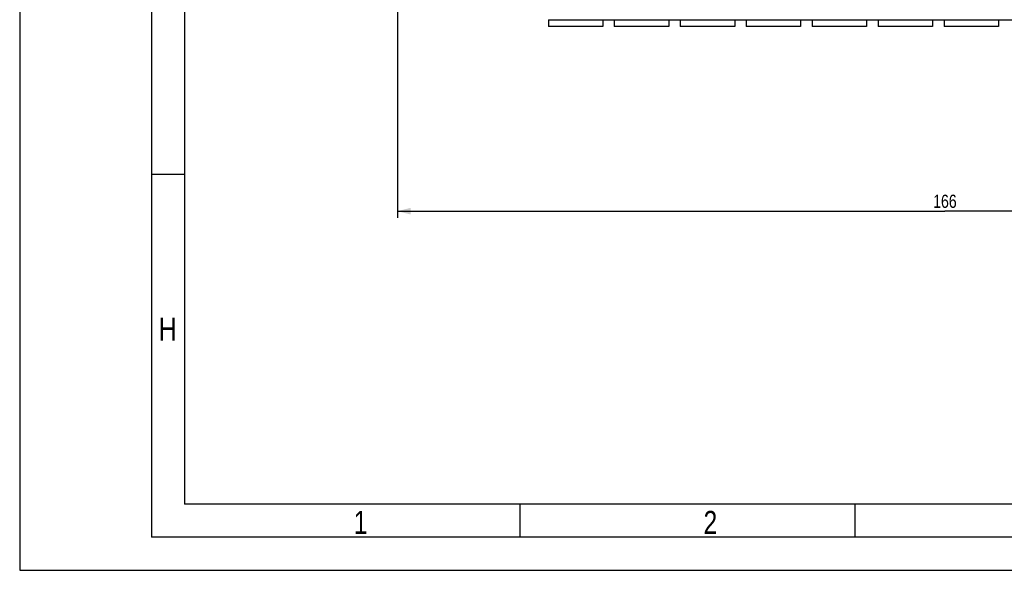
# Model space of a CAD drawing. Header units: millimetres. Extents: x 0 to 594, y 0 to 420.
# Tile 1 of 46: x 0 to 149, y 0 to 83. Entities that reach past the tile are written whole.
import ezdxf

# ---------------------------------------------------------------- set-up
doc = ezdxf.new("R2010")
doc.units = ezdxf.units.MM
doc.header["$LTSCALE"] = 32.67
doc.layers.get('0').update_dxf_attribs({"linetype": 'CONTINUOUS'})
doc.styles.get("Standard").update_dxf_attribs({"font": 'txt', "width": 0.8})
doc.dimstyles.new('DIMSTYLE_1', dxfattribs={"dimtxt": 2, "dimasz": 2, "dimexe": 0.18, "dimexo": 0.0625, "dimgap": 0.09, "dimtad": 1, "dimdsep": 46, "dimtxsty": 'Standard', "dimblk": '_FILLED', "dimblk1": '_FILLED', "dimblk2": '_FILLED', "dimcen": 0.09, "dimadec": 0, "dimazin": 0, "dimtp": 0.01, "dimtm": 0.01, "dimtfac": 1, "dimtofl": 0, "dimtmove": 0, "dimatfit": 3, "dimldrblk": '_FILLED', "dimfxl": 0, "dimtolj": 1, "dimarcsym": 0})

# ---------------------------------------------------------------- blocks, each defined once
blk = doc.blocks.new('_FILLED')
at = {"color": 0, "linetype": 'ByBlock'}
blk.add_solid([(0, 0), (-1, 0.25), (-1, -0.25)], dxfattribs=at)
blk = doc.blocks.new('*D36')
at = {"color": 2, "linetype": 'Continuous'}
for p, q in [((57.27, 97.58), (57.27, 53.42)), ((223.27, 97.58), (223.27, 53.42)), ((57.27, 54.42), (140.27, 54.42)), ((223.27, 54.42), (140.27, 54.42))]:
    blk.add_line(p, q, dxfattribs=at)
at = {"color": 2, "linetype": 'Continuous', "xscale": 2, "yscale": 2, "zscale": 2, "rotation": 180}
blk.add_blockref('_FILLED', (57.27, 54.42), dxfattribs=at)
at = {"color": 2, "linetype": 'Continuous', "xscale": 2, "yscale": 2, "zscale": 2}
blk.add_blockref('_FILLED', (223.27, 54.42), dxfattribs=at)
at = {"color": 2, "linetype": 'Continuous', "insert": (140.27, 56.92), "char_height": 2, "width": 4.8, "attachment_point": 2, "line_spacing_factor": 0.9}
blk.add_mtext('166', dxfattribs=at)

msp = doc.modelspace()

# ---------------------------------------------------------------- linework, layer by layer
at = {"color": 7, "linetype": 'Continuous'}
for p, q in [((0, 420), (0, 0)), ((25, 410), (25, 10)), ((80.149, 83.429), (80.149, 82.42)), ((88.399, 82.42), (80.149, 82.42)), ((80.165, 83.429), (200.383, 83.429)), ((80.165, 83.42), (200.383, 83.42)), ((88.399, 83.429), (88.399, 82.42)), ((90.149, 83.429), (90.149, 82.42)), ((98.399, 82.42), (90.149, 82.42)), ((98.399, 83.429), (98.399, 82.42)), ((100.149, 83.429), (100.149, 82.42)), ((108.399, 82.42), (100.149, 82.42)), ((108.399, 83.429), (108.399, 82.42)), ((110.149, 83.429), (110.149, 82.42)), ((118.399, 82.42), (110.149, 82.42)), ((118.399, 83.429), (118.399, 82.42)), ((120.149, 83.429), (120.149, 82.42)), ((128.399, 82.42), (120.149, 82.42)), ((128.399, 83.429), (128.399, 82.42)), ((130.149, 83.429), (130.149, 82.42)), ((138.399, 82.42), (130.149, 82.42)), ((138.399, 83.429), (138.399, 82.42)), ((140.149, 83.429), (140.149, 82.42)), ((148.399, 82.42), (140.149, 82.42)), ((148.399, 83.429), (148.399, 82.42)), ((25, 60), (20, 60)), ((584, 10), (25, 10)), ((75.8, 10), (75.8, 5)), ((126.6, 10), (126.6, 5)), ((0, 0), (594, 0))]:
    msp.add_line(p, q, dxfattribs=at)
at = {"color": 2, "linetype": 'Continuous'}
for p in [(20, 415), (589, 5)]:
    msp.add_line(p, (20, 5), dxfattribs=at)

# ---------------------------------------------------------------- texts
at = {"color": 2, "linetype": 'Continuous', "char_height": 3.5, "width": 2.8, "attachment_point": 1, "line_spacing_factor": 0.9}
for s, insert in [('H', (21.084, 38.276)), ('1', (50.633, 9)), ('2', (103.674, 9))]:
    msp.add_mtext(s, dxfattribs=dict(at, insert=insert))

# ---------------------------------------------------------------- dimensions: what is measured, and where the dimension line sits
at = {"color": 2, "linetype": 'Continuous'}
dim = msp.add_linear_dim(base=(223.274, 54.415), p1=(57.274, 97.579), p2=(223.274, 97.579), dimstyle='DIMSTYLE_1', dxfattribs=at)
dim.commit()
dim.dimension.update_dxf_attribs({"geometry": '*D36', "text_midpoint": (137.874, 55.915), "dimtype": 160})

doc.saveas('drawing.dxf')
